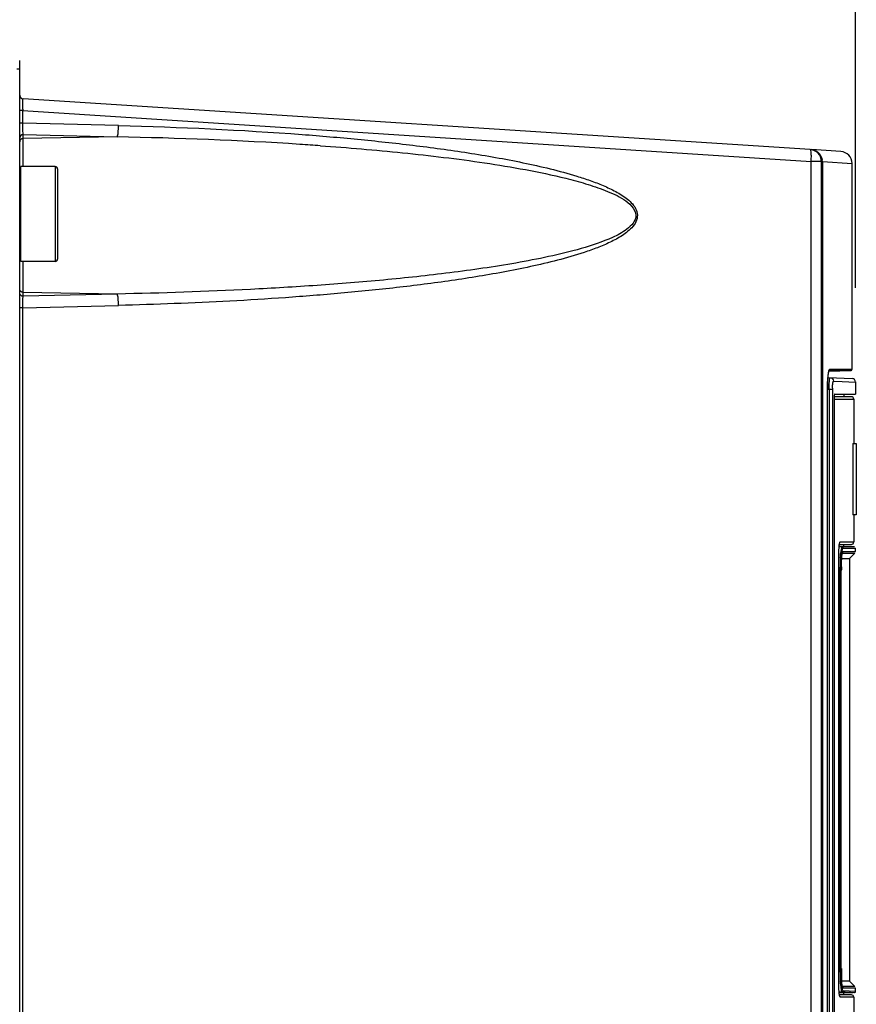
# Model space of a CAD drawing. Header units: inches. Extents: x 0 to 82.7, y 0 to 58.5.
# Tile 28 of 79: x 36.7 to 39.5, y 31.4 to 34.7. Entities that reach past the tile are written whole.
import ezdxf

# ---------------------------------------------------------------- set-up
doc = ezdxf.new("R2010")
doc.units = ezdxf.units.IN
doc.header["$LTSCALE"] = 4.547244
doc.header["$MEASUREMENT"] = 0
doc.layers.get('0').update_dxf_attribs({"linetype": 'CONTINUOUS'})
doc.styles.get("Standard").update_dxf_attribs({"font": 'txt', "width": 0.8})
doc.dimstyles.new('DIMSTYLE_2', dxfattribs={"dimtxt": 0.78125, "dimasz": 0.75, "dimexe": 0.18, "dimexo": 0.0625, "dimgap": 0.09, "dimtad": 1, "dimdec": 0, "dimzin": 4, "dimdsep": 46, "dimtxsty": 'STANDARD', "dimblk": '_FILLED', "dimblk1": '_FILLED', "dimblk2": '_FILLED', "dimcen": 0.09, "dimadec": 0, "dimazin": 0, "dimtfac": 1, "dimtdec": 0, "dimtofl": 0, "dimtmove": 0, "dimatfit": 3, "dimldrblk": '_FILLED', "dimfxl": 1, "dimtolj": 1, "dimtzin": 4, "dimarcsym": 0})

# ---------------------------------------------------------------- blocks, each defined once
blk = doc.blocks.new('_FILLED')
at = {"color": 0, "linetype": 'BYBLOCK'}
blk.add_solid([(0, 0), (-1, 0.1933), (-1, -0.1933)], dxfattribs=at)
blk = doc.blocks.new('*D3')
at = {"color": 7, "linetype": 'CONTINUOUS'}
for p, q in [((32.5019, 35.4877), (32.5019, 40.6264)), ((39.5093, 33.8244), (39.5093, 40.6264)), ((32.5019, 40.0014), (36.0056, 40.0014)), ((39.5093, 40.0014), (36.0056, 40.0014))]:
    blk.add_line(p, q, dxfattribs=at)
at = {"color": 7, "linetype": 'CONTINUOUS', "xscale": 0.75, "yscale": 0.75, "zscale": 0.75, "rotation": 180}
blk.add_blockref('_FILLED', (32.5019, 40.0014), dxfattribs=at)
at = {"color": 7, "linetype": 'CONTINUOUS', "xscale": 0.75, "yscale": 0.75, "zscale": 0.75}
blk.add_blockref('_FILLED', (39.5093, 40.0014), dxfattribs=at)

msp = doc.modelspace()

# ---------------------------------------------------------------- linework, layer by layer
at = {"color": 7, "linetype": 'CONTINUOUS'}
for p, q in [((36.7341, 22.7847), (36.7341, 34.5789)), ((36.7241, 34.5522), (36.7341, 34.5522)), ((39.3587, 34.2837), (36.7452, 34.4521)), ((36.7442, 34.4131), (36.7341, 34.4131)), ((36.7442, 34.3713), (36.7442, 34.4131)), ((36.7442, 34.4131), (39.362, 34.2444)), ((36.7442, 34.3713), (36.7341, 34.3713)), ((37.0627, 34.3635), (36.7442, 34.3713)), ((36.7443, 34.3657), (36.7442, 34.3713)), ((36.7458, 34.2271), (36.7458, 34.3333)), ((36.7458, 34.3333), (37.0577, 34.3257)), ((37.0577, 34.3257), (36.7458, 34.3204)), ((39.4607, 34.2771), (39.3626, 34.2835)), ((39.362, 19.8715), (39.362, 34.2444)), ((39.3956, 34.2444), (39.362, 34.2444)), ((39.3956, 34.2444), (39.3956, 19.8715)), ((39.3991, 34.2442), (39.3991, 19.8606)), ((39.3991, 34.2442), (39.4976, 34.2378)), ((36.7381, 33.9122), (36.7381, 34.2271)), ((36.8523, 34.2271), (36.7381, 34.2271)), ((36.8523, 34.2271), (36.8523, 33.9122)), ((36.8601, 34.2192), (36.8601, 33.92)), ((39.4976, 33.5539), (39.4976, 34.2378)), ((36.8523, 33.9122), (36.7381, 33.9122)), ((36.7458, 33.7963), (36.7458, 33.914)), ((36.7455, 33.7943), (36.7458, 33.7963)), ((37.0577, 33.8039), (36.7458, 33.8091)), ((37.0577, 33.8039), (36.7458, 33.7963)), ((36.7442, 33.7583), (36.7341, 33.7583)), ((36.7442, 33.7583), (37.0627, 33.7661)), ((36.7442, 33.7583), (36.7443, 33.7639)), ((36.7442, 26.2689), (36.7442, 33.7583)), ((39.4237, 33.5538), (39.4976, 33.5539)), ((39.4194, 33.5262), (39.4979, 33.5234)), ((39.42, 33.5473), (39.4935, 33.5501)), ((39.4201, 33.5459), (39.4211, 33.5498)), ((39.4202, 33.5498), (39.4242, 33.5498)), ((39.421, 33.5487), (39.4212, 33.5493)), ((39.4485, 33.55), (39.4702, 33.5501)), ((39.4702, 33.5501), (39.493, 33.55)), ((39.4848, 33.55), (39.4702, 33.5501)), ((39.4214, 33.4868), (39.4161, 33.487)), ((39.4163, 28.3877), (39.4162, 33.4906)), ((39.4162, 33.4906), (39.4163, 33.4906)), ((39.4214, 33.4868), (39.4219, 33.5064)), ((39.4214, 33.4868), (39.4214, 28.395)), ((39.4327, 33.4868), (39.4214, 33.4868)), ((39.4327, 33.4868), (39.4327, 28.395)), ((39.4353, 33.5137), (39.4359, 33.5142)), ((39.4359, 33.5142), (39.4649, 33.5132)), ((39.4649, 33.5132), (39.5093, 33.5116)), ((39.5093, 33.5119), (39.5093, 33.4718)), ((39.4955, 33.4626), (39.4381, 33.4626)), ((39.44, 33.4718), (39.44, 33.4718)), ((39.44, 33.4718), (39.4674, 33.4718)), ((39.44, 33.4547), (39.5034, 33.4547)), ((39.4674, 33.4718), (39.4879, 33.4718)), ((39.4699, 33.4704), (39.4699, 33.4626)), ((39.4879, 33.4718), (39.5084, 33.4718)), ((39.5034, 33.4547), (39.5034, 33.3071)), ((39.5084, 33.4718), (39.5093, 33.4718)), ((39.4378, 33.4521), (39.4378, 28.4298)), ((39.4999, 33.3071), (39.4999, 33.0708)), ((39.4999, 33.3071), (39.5117, 33.3071)), ((39.5117, 33.3071), (39.5117, 33.0708)), ((39.5117, 33.0708), (39.4999, 33.0708)), ((39.5034, 33.0708), (39.5034, 32.9803)), ((39.4545, 32.961), (39.4547, 32.9631)), ((39.4643, 32.9637), (39.456, 32.964)), ((39.4562, 32.9745), (39.4564, 32.9752)), ((39.4564, 32.9724), (39.4949, 32.9724)), ((39.4576, 32.9798), (39.4582, 32.9803)), ((39.4582, 32.9803), (39.5028, 32.9803)), ((39.4704, 32.9637), (39.4643, 32.9637)), ((39.4699, 32.965), (39.4699, 32.9724)), ((39.5009, 32.9639), (39.4699, 32.965)), ((39.4743, 32.9637), (39.4704, 32.9637)), ((39.4805, 32.9637), (39.4743, 32.9637)), ((39.4928, 32.9637), (39.4805, 32.9637)), ((39.5055, 32.9637), (39.4928, 32.9637)), ((39.4534, 32.9291), (39.4535, 32.9338)), ((39.4628, 32.9306), (39.4637, 32.9419)), ((39.4649, 32.9409), (39.4651, 32.9421)), ((39.4651, 32.943), (39.5064, 32.943)), ((39.4667, 32.948), (39.4674, 32.9485)), ((39.4672, 32.959), (39.4678, 32.9597)), ((39.4674, 32.9485), (39.5088, 32.9485)), ((39.4681, 32.9598), (39.5088, 32.9598)), ((39.507, 32.943), (39.4896, 32.9256)), ((39.5093, 32.9485), (39.5093, 32.9598)), ((39.4535, 31.5163), (39.4534, 32.9291)), ((39.4534, 32.9291), (39.4534, 32.9291)), ((39.4624, 32.8976), (39.4628, 32.9147)), ((39.4625, 32.902), (39.4626, 32.9061)), ((39.4628, 32.914), (39.4629, 32.9177)), ((39.4633, 32.9256), (39.4896, 32.9256)), ((39.4896, 32.9256), (39.4896, 31.5217)), ((39.4575, 32.8853), (39.4534, 32.8854)), ((39.4575, 31.5636), (39.4575, 32.8853)), ((39.4613, 32.8853), (39.4575, 32.8853)), ((39.4613, 31.5636), (39.4613, 32.8853)), ((39.4624, 32.8877), (39.4624, 32.8877)), ((39.4575, 31.5636), (39.4534, 31.5635)), ((39.4613, 31.5636), (39.4575, 31.5636)), ((39.4624, 31.5636), (39.4624, 31.5542)), ((39.4624, 31.5596), (39.4624, 31.5596)), ((39.4626, 31.5412), (39.4625, 31.5454)), ((39.4627, 31.5371), (39.4626, 31.5412)), ((39.4628, 31.5332), (39.4627, 31.5371)), ((39.4629, 31.5295), (39.4628, 31.5332)), ((39.4534, 31.5197), (39.4534, 31.5197)), ((39.4541, 31.4943), (39.4535, 31.5129)), ((39.4896, 31.5217), (39.4633, 31.5217)), ((39.507, 31.5043), (39.4651, 31.5043)), ((39.5093, 31.4987), (39.4674, 31.4987)), ((39.4896, 31.5217), (39.507, 31.5043)), ((39.5093, 31.4877), (39.5093, 31.4987)), ((39.4571, 31.4828), (39.4553, 31.4829)), ((39.4955, 31.4763), (39.4558, 31.4763)), ((39.4643, 31.4851), (39.4561, 31.4849)), ((39.4699, 31.4823), (39.4571, 31.4828)), ((39.5034, 31.4685), (39.4582, 31.4685)), ((39.4649, 31.4851), (39.4642, 31.4851)), ((39.4705, 31.4849), (39.4649, 31.4851)), ((39.5093, 31.4875), (39.468, 31.4891)), ((39.5009, 31.4834), (39.4699, 31.4823)), ((39.4699, 31.4763), (39.4699, 31.4825)), ((39.4746, 31.4847), (39.4705, 31.4849)), ((39.4805, 31.4845), (39.4746, 31.4847)), ((39.4927, 31.484), (39.4805, 31.4845)), ((39.5055, 31.4835), (39.4927, 31.484)), ((39.5034, 31.4685), (39.5034, 31.3247))]:
    msp.add_line(p, q, dxfattribs=at)
for points in [[(39.4936, 33.5501), (39.4946, 33.5502), (39.4956, 33.5506), (39.4964, 33.5513), (39.4971, 33.5521), (39.4974, 33.553), (39.4976, 33.5539)], [(39.4165, 33.5071), (39.4167, 33.5122), (39.417, 33.5171), (39.4173, 33.5216), (39.4176, 33.5258)], [(39.4176, 33.5258), (39.4179, 33.5296), (39.4183, 33.5331)], [(39.4183, 33.5331), (39.4186, 33.5362), (39.419, 33.539), (39.4194, 33.5416), (39.4198, 33.5438), (39.4202, 33.5457)], [(39.4202, 33.5457), (39.4206, 33.5474), (39.421, 33.5487)], [(39.4163, 33.4906), (39.4163, 33.496), (39.4164, 33.5016), (39.4165, 33.5071)], [(39.4547, 32.9631), (39.4549, 32.9651), (39.4551, 32.9669), (39.4553, 32.9686)], [(39.4553, 32.9686), (39.4555, 32.9701), (39.4556, 32.9714), (39.4558, 32.9727), (39.456, 32.9737), (39.4562, 32.9745)], [(39.4535, 32.9338), (39.4535, 32.937), (39.4536, 32.94), (39.4536, 32.943)], [(39.4536, 32.943), (39.4537, 32.9459), (39.4538, 32.9487)], [(39.4538, 32.9487), (39.4539, 32.9514), (39.4541, 32.954), (39.4542, 32.9565), (39.4544, 32.9588), (39.4545, 32.961)], [(39.4629, 32.9177), (39.4631, 32.9212), (39.4633, 32.9245), (39.4635, 32.9276), (39.4637, 32.9305), (39.4639, 32.9331)], [(39.4639, 32.9331), (39.4641, 32.9355), (39.4644, 32.9376), (39.4646, 32.9394), (39.4649, 32.9409)], [(39.4651, 32.9421), (39.4653, 32.9432), (39.4655, 32.9438), (39.4656, 32.9441), (39.4656, 32.9441), (39.4653, 32.9436)], [(39.4624, 32.8877), (39.4624, 32.8935), (39.4624, 32.8978), (39.4625, 32.902)], [(39.4626, 32.9061), (39.4627, 32.9101), (39.4628, 32.914)], [(39.4625, 31.5454), (39.4624, 31.5497), (39.4624, 31.5542)], [(39.4633, 31.5225), (39.4631, 31.5259), (39.4629, 31.5295)], [(39.454, 31.4968), (39.4539, 31.4993), (39.4538, 31.502), (39.4537, 31.5047), (39.4536, 31.5075), (39.4535, 31.5104), (39.4535, 31.5133), (39.4535, 31.5163)], [(39.4545, 31.4877), (39.4544, 31.4898), (39.4542, 31.492), (39.4541, 31.4944), (39.454, 31.4968)], [(39.4637, 31.5165), (39.4635, 31.5194), (39.4633, 31.5225)], [(39.4644, 31.5093), (39.4642, 31.5114), (39.4639, 31.5138), (39.4637, 31.5165)], [(39.4652, 31.5048), (39.4649, 31.506), (39.4647, 31.5075), (39.4644, 31.5093)], [(39.4656, 31.5032), (39.4655, 31.5034), (39.4654, 31.5039), (39.4652, 31.5048)], [(39.4566, 31.4728), (39.4566, 31.4727), (39.4566, 31.4728), (39.4564, 31.4732), (39.4563, 31.4738), (39.4561, 31.4745), (39.456, 31.4754), (39.4558, 31.4764), (39.4556, 31.4776), (39.4554, 31.479), (39.4552, 31.4805), (39.455, 31.4821), (39.4549, 31.4838), (39.4547, 31.4857), (39.4545, 31.4877)], [(39.5053, 31.4835), (39.5063, 31.4837), (39.5073, 31.4841), (39.5082, 31.4847), (39.5088, 31.4856), (39.5091, 31.4865), (39.5093, 31.4875)]]:
    msp.add_lwpolyline(points, dxfattribs=at)
for centre, radius, start, end in [((36.746, 34.4639), 0.0118, 180, 266.3134), ((37.505, 34.4249), 0.7608, 180.5086, 180.8893), ((36.8191, 20.9955), 13.3323, 86.36424, 88.97479), ((36.9551, 23.3377), 10.9862, 86.11773, 86.29731), ((36.9773, 23.6655), 10.6577, 85.93814, 86.11785), ((39.3562, 34.2444), 0.0394, 0, 86.3134), ((39.4582, 34.2378), 0.0394, 359.9912, 86.3133), ((39.3598, 34.2442), 0.0393, 0.0125, 9.6468), ((36.8523, 34.2192), 0.00787, 360, 90), ((36.8523, 33.92), 0.00787, 270, 0), ((39.4748, 28.5027), 5.0474, 90.2983, 90.5751), ((39.4975, 33.5116), 0.0118, 359.9968, 87.9997), ((39.9036, 33.4912), 0.4874, 178.1799, 180.0678), ((39.6981, 33.4858), 0.2655, 178.7225, 179.7971), ((39.6063, 33.4521), 0.1685, 178.7755, 179.9962), ((39.4955, 33.4547), 0.00787, 0, 90), ((39.4955, 32.9803), 0.00787, 270.0001, 360), ((39.9977, 32.9287), 0.5443, 178.5671, 179.9614), ((39.9874, 32.8974), 0.5296, 176.1544, 177.0794), ((39.8837, 32.9043), 0.4256, 175.5706, 176.1428), ((39.9767, 32.8947), 0.5152, 175.9979, 177.8755), ((39.6781, 32.919), 0.2155, 173.2747, 173.8991), ((40.331, 32.8839), 0.8735, 178.5841, 179.2422), ((40.2339, 32.8864), 0.7763, 177.8733, 178.5895), ((40.1136, 32.8909), 0.6559, 177.0714, 177.8754), ((40.2577, 32.8851), 0.7964, 178.5893, 179.2725), ((40.137, 32.8882), 0.6756, 177.8295, 178.595), ((40.8348, 32.8837), 1.3725, 179.42, 179.8367), ((40.3634, 32.8834), 0.9059, 179.2382, 179.7288), ((40.3578, 32.8834), 0.9003, 179.7286, 179.884), ((40.3304, 32.8841), 0.8691, 179.2679, 179.926), ((40.3574, 31.5655), 0.8999, 180.118, 181.408), ((40.3308, 31.5646), 0.8695, 180.0681, 180.3329), ((40.3143, 31.5645), 0.853, 180.3319, 180.7285), ((40.627, 31.5612), 1.1647, 180.0793, 180.5176), ((40.2328, 31.5624), 0.7753, 181.4075, 182.124), ((40.0446, 31.5549), 0.5869, 182.0734, 183.801), ((40.2543, 31.5637), 0.793, 180.7229, 181.4059), ((40.1385, 31.5608), 0.6771, 181.4002, 182.1617), ((39.9793, 31.5544), 0.5179, 182.1154, 183.9835), ((40.3276, 31.5585), 0.8653, 180.5162, 181.0606), ((40.1168, 31.5546), 0.6544, 181.0583, 181.7169), ((39.9806, 31.5505), 0.5181, 181.7192, 182.4695), ((39.8675, 31.5456), 0.4049, 182.4617, 183.3262), ((40.0083, 31.5201), 0.5548, 180.0431, 180.7395), ((39.8672, 31.5434), 0.4091, 183.8437, 184.6851), ((39.7435, 31.533), 0.2849, 184.6383, 186.3504), ((39.8203, 31.5434), 0.3584, 184.0111, 185.1794), ((39.714, 31.5338), 0.2517, 185.1674, 186.5227), ((39.4955, 31.4685), 0.00787, 0, 89.9999)]:
    msp.add_arc(centre, radius, start, end, dxfattribs=at)
for points, knots in [([(36.7442, 34.4181), (36.7441, 34.4257), (36.7448, 34.4368), (36.7439, 34.4482), (36.745, 34.4518)], [0, 0, 0, 0, 0.672157, 1, 1, 1, 1]), ([(36.7458, 34.3333), (36.7455, 34.3348), (36.7448, 34.3456), (36.7445, 34.3564), (36.7443, 34.3657)], [0, 0, 0, 0, 0.143437, 1, 1, 1, 1]), ([(37.0577, 34.3257), (37.0599, 34.3299), (37.0614, 34.3431), (37.0626, 34.3556), (37.0627, 34.3635)], [0, 0, 0, 0, 0.379479, 1, 1, 1, 1]), ([(36.7458, 34.3333), (36.7428, 34.3332), (36.7367, 34.3309), (36.7341, 34.3248), (36.7341, 34.3219)], [0, 0, 0, 0, 0.506695, 1, 1, 1, 1]), ([(36.7458, 34.3204), (36.7428, 34.3204), (36.7367, 34.318), (36.7341, 34.312), (36.7341, 34.3091)], [0, 0, 0, 0, 0.506925, 1, 1, 1, 1]), ([(37.6719, 34.3338), (37.7333, 34.3291), (37.8561, 34.3186), (38.0399, 34.2988), (38.1926, 34.2781), (38.3142, 34.2579), (38.405, 34.2406), (38.4953, 34.2204), (38.5697, 34.2003), (38.6283, 34.1811), (38.6716, 34.1646), (38.7135, 34.145), (38.7466, 34.1245), (38.7694, 34.1034), (38.783, 34.0839), (38.7868, 34.0598), (38.7782, 34.0372), (38.7628, 34.0195), (38.7389, 33.9997), (38.7052, 33.9804), (38.663, 33.9615), (38.6051, 33.9401), (38.5311, 33.9183), (38.4412, 33.8967), (38.3506, 33.8783), (38.2595, 33.8624), (38.1377, 33.8437), (37.9848, 33.8243), (37.8009, 33.8059), (37.6166, 33.7912), (37.3706, 33.776), (37.1859, 33.7692), (37.0627, 33.7661)], [0, 0, 0, 0, 0.062456, 0.124915, 0.187378, 0.218613, 0.249851, 0.281092, 0.312338, 0.327968, 0.343603, 0.359243, 0.374902, 0.382749, 0.390675, 0.398532, 0.406434, 0.4143, 0.422142, 0.437794, 0.453433, 0.469067, 0.500315, 0.531558, 0.562797, 0.594033, 0.625267, 0.687729, 0.750186, 0.812642, 0.875097, 1, 1, 1, 1]), ([(37.7323, 34.2964), (37.8234, 34.2899), (37.9601, 34.2785), (38.1418, 34.2583), (38.2777, 34.2402), (38.4131, 34.218), (38.525, 34.1948), (38.6134, 34.1711), (38.678, 34.1488), (38.7313, 34.1258), (38.7668, 34.0977), (38.7801, 34.0761), (38.78, 34.0648)], [0, 0, 0, 0, 0.250016, 0.375026, 0.50004, 0.625051, 0.750073, 0.812595, 0.875125, 0.937653, 0.968963, 1, 1, 1, 1]), ([(39.362, 34.2444), (39.3623, 34.2494), (39.3626, 34.2585), (39.3623, 34.2711), (39.3614, 34.2783), (39.36, 34.2836), (39.3587, 34.2837)], [0, 0, 0, 0, 0.374037, 0.691807, 0.907888, 1, 1, 1, 1]), ([(38.78, 34.0648), (38.78, 34.0467), (38.7506, 34.0153), (38.6868, 33.9832), (38.598, 33.953), (38.4906, 33.9273), (38.3455, 33.8993), (38.1627, 33.873), (37.9424, 33.8494), (37.7216, 33.8317), (37.4268, 33.8141), (37.2053, 33.8067), (37.0577, 33.8039)], [0, 0, 0, 0, 0.030642, 0.061907, 0.124444, 0.186991, 0.249534, 0.374604, 0.499677, 0.624752, 0.749832, 1, 1, 1, 1]), ([(36.7458, 33.8091), (36.7428, 33.8092), (36.7367, 33.8116), (36.7341, 33.8176), (36.7341, 33.8205)], [0, 0, 0, 0, 0.506925, 1, 1, 1, 1]), ([(36.7458, 33.7963), (36.7428, 33.7964), (36.7367, 33.7987), (36.7341, 33.8048), (36.7341, 33.8077)], [0, 0, 0, 0, 0.506925, 1, 1, 1, 1]), ([(36.7443, 33.7639), (36.7444, 33.7671), (36.7446, 33.7772), (36.7448, 33.7874), (36.7455, 33.7943)], [0, 0, 0, 0, 0.315124, 1, 1, 1, 1]), ([(37.0627, 33.7661), (37.0626, 33.774), (37.0614, 33.7865), (37.0599, 33.7996), (37.0577, 33.8039)], [0, 0, 0, 0, 0.620314, 1, 1, 1, 1]), ([(39.4211, 33.5498), (39.4214, 33.5506), (39.4218, 33.5518), (39.4224, 33.5529), (39.4228, 33.5533)], [0, 0, 0, 0, 0.595222, 1, 1, 1, 1]), ([(39.4228, 33.5533), (39.4229, 33.5535), (39.4232, 33.5537), (39.4235, 33.5538), (39.4237, 33.5538)], [0, 0, 0, 0, 0.555733, 1, 1, 1, 1]), ([(39.4176, 33.5264), (39.4177, 33.5283), (39.4183, 33.5348), (39.4192, 33.5413), (39.4201, 33.5459)], [0, 0, 0, 0, 0.295156, 1, 1, 1, 1]), ([(39.4219, 33.5064), (39.4222, 33.5106), (39.4228, 33.5169), (39.4232, 33.5234), (39.4241, 33.5254)], [0, 0, 0, 0, 0.656676, 1, 1, 1, 1]), ([(39.4241, 33.5254), (39.4241, 33.5256), (39.4243, 33.5258), (39.4245, 33.526), (39.4246, 33.526)], [0, 0, 0, 0, 0.631346, 1, 1, 1, 1]), ([(39.4246, 33.526), (39.4275, 33.5259), (39.4336, 33.5233), (39.4359, 33.5172), (39.4359, 33.5142)], [0, 0, 0, 0, 0.498614, 1, 1, 1, 1]), ([(39.4327, 33.4918), (39.4328, 33.4937), (39.433, 33.4999), (39.4334, 33.5062), (39.4343, 33.5105)], [0, 0, 0, 0, 0.302276, 1, 1, 1, 1]), ([(39.4343, 33.5105), (39.4344, 33.5112), (39.4347, 33.5123), (39.4351, 33.5133), (39.4353, 33.5137)], [0, 0, 0, 0, 0.602412, 1, 1, 1, 1]), ([(39.4386, 33.4672), (39.4385, 33.4664), (39.4381, 33.4626), (39.4379, 33.4587), (39.4378, 33.4557)], [0, 0, 0, 0, 0.208304, 1, 1, 1, 1]), ([(39.44, 33.4718), (39.4398, 33.4718), (39.4387, 33.4703), (39.4388, 33.4687), (39.4386, 33.4672)], [0, 0, 0, 0, 0.100373, 1, 1, 1, 1]), ([(39.4544, 32.9602), (39.4545, 32.9618), (39.4549, 32.9669), (39.4555, 32.972), (39.4562, 32.9755)], [0, 0, 0, 0, 0.303853, 1, 1, 1, 1]), ([(39.4643, 32.9637), (39.4632, 32.9637), (39.462, 32.9587), (39.4614, 32.9558), (39.461, 32.9531)], [0, 0, 0, 0, 0.283059, 1, 1, 1, 1]), ([(39.4671, 32.9621), (39.4667, 32.9626), (39.4659, 32.9633), (39.4648, 32.9637), (39.4643, 32.9637)], [0, 0, 0, 0, 0.519888, 1, 1, 1, 1]), ([(39.461, 32.9531), (39.4609, 32.952), (39.4601, 32.9467), (39.4596, 32.9414), (39.4593, 32.9372)], [0, 0, 0, 0, 0.212819, 1, 1, 1, 1]), ([(39.4628, 32.9147), (39.4629, 32.9177), (39.4633, 32.9273), (39.4639, 32.937), (39.4652, 32.9435)], [0, 0, 0, 0, 0.312795, 1, 1, 1, 1]), ([(39.464, 32.9443), (39.4642, 32.9461), (39.465, 32.951), (39.4655, 32.9563), (39.4672, 32.959)], [0, 0, 0, 0, 0.362783, 1, 1, 1, 1]), ([(39.4651, 32.943), (39.4654, 32.9433), (39.466, 32.944), (39.4664, 32.9448), (39.4666, 32.9452)], [0, 0, 0, 0, 0.495062, 1, 1, 1, 1]), ([(39.4652, 32.9435), (39.4653, 32.9441), (39.4656, 32.9456), (39.4661, 32.9472), (39.4667, 32.948)], [0, 0, 0, 0, 0.349818, 1, 1, 1, 1]), ([(39.4666, 32.9452), (39.4669, 32.9457), (39.4672, 32.9468), (39.4674, 32.948), (39.4674, 32.9485)], [0, 0, 0, 0, 0.504787, 1, 1, 1, 1]), ([(39.4681, 32.9598), (39.4681, 32.9602), (39.4679, 32.961), (39.4674, 32.9618), (39.4671, 32.9621)], [0, 0, 0, 0, 0.481794, 1, 1, 1, 1]), ([(39.4562, 31.4733), (39.4559, 31.4746), (39.4548, 31.4815), (39.4544, 31.4885), (39.4541, 31.4943)], [0, 0, 0, 0, 0.185018, 1, 1, 1, 1]), ([(39.4603, 31.5015), (39.4605, 31.4996), (39.4613, 31.4944), (39.4616, 31.4888), (39.4634, 31.4859)], [0, 0, 0, 0, 0.361201, 1, 1, 1, 1]), ([(39.4652, 31.5038), (39.4649, 31.5049), (39.464, 31.511), (39.4635, 31.5171), (39.4633, 31.5221)], [0, 0, 0, 0, 0.185916, 1, 1, 1, 1]), ([(39.4655, 31.4949), (39.4654, 31.4956), (39.4647, 31.499), (39.4642, 31.5024), (39.4639, 31.5052)], [0, 0, 0, 0, 0.206176, 1, 1, 1, 1]), ([(39.4651, 31.5043), (39.4654, 31.504), (39.466, 31.5033), (39.4664, 31.5025), (39.4666, 31.5021)], [0, 0, 0, 0, 0.495068, 1, 1, 1, 1]), ([(39.4674, 31.4987), (39.4672, 31.4988), (39.4657, 31.5001), (39.4655, 31.5022), (39.4652, 31.5038)], [0, 0, 0, 0, 0.122127, 1, 1, 1, 1]), ([(39.468, 31.4891), (39.4678, 31.4891), (39.4661, 31.4907), (39.4659, 31.493), (39.4655, 31.4949)], [0, 0, 0, 0, 0.12126, 1, 1, 1, 1]), ([(39.4666, 31.5021), (39.4669, 31.5015), (39.4672, 31.5004), (39.4674, 31.4993), (39.4674, 31.4987)], [0, 0, 0, 0, 0.504784, 1, 1, 1, 1]), ([(39.4582, 31.4685), (39.458, 31.4685), (39.4566, 31.4698), (39.4565, 31.4717), (39.4562, 31.4733)], [0, 0, 0, 0, 0.114345, 1, 1, 1, 1]), ([(39.4634, 31.4859), (39.4635, 31.4857), (39.4637, 31.4853), (39.4641, 31.4852), (39.4643, 31.4851)], [0, 0, 0, 0, 0.587859, 1, 1, 1, 1])]:
    msp.add_open_spline(points, degree=3, knots=knots, dxfattribs=at)
for points in [[(37.0627, 34.3635), (37.266, 34.3581), (37.4692, 34.3492), (37.6719, 34.3338)], [(39.3626, 34.2835), (39.3669, 34.2832), (39.3713, 34.2821), (39.3753, 34.2804)], [(39.3753, 34.2804), (39.3868, 34.2755), (39.3964, 34.2631), (39.3985, 34.2508)], [(39.4202, 33.5498), (39.422, 33.55), (39.4238, 33.5521), (39.4237, 33.5539)], [(39.4165, 33.5067), (39.4167, 33.5132), (39.417, 33.5198), (39.4176, 33.5264)], [(39.4562, 32.9755), (39.4565, 32.977), (39.4567, 32.9785), (39.4576, 32.9798)], [(39.4536, 32.9423), (39.4537, 32.9483), (39.454, 32.9543), (39.4544, 32.9602)], [(39.4564, 31.4735), (39.4575, 31.4721), (39.4582, 31.4703), (39.4582, 31.4685)], [(39.468, 31.4891), (39.468, 31.4873), (39.4661, 31.4852), (39.4643, 31.4851)]]:
    msp.add_open_spline(points, degree=3, dxfattribs=at)

# ---------------------------------------------------------------- dimensions: what is measured, and where the dimension line sits
dim = msp.add_linear_dim(base=(39.5093, 40.0014), p1=(32.5019, 35.4877), p2=(39.5093, 33.8244), dimstyle='DIMSTYLE_2', dxfattribs=at)
dim.commit()
dim.dimension.update_dxf_attribs({"geometry": '*D3', "text_midpoint": (35.0681, 40.1967), "dimtype": 160})

doc.saveas('drawing.dxf')
